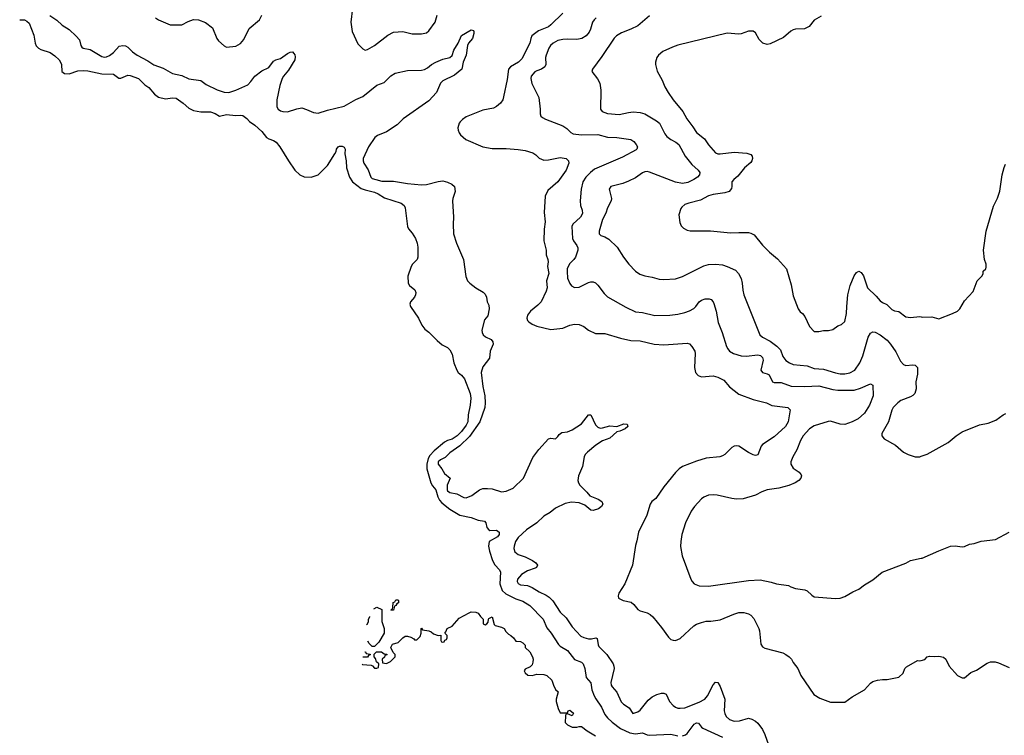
# Model space of a CAD drawing. Header units: inches. Extents: x 1771504 to 1971212, y 471788 to 643615.
# Tile 15 of 256: x 1822330 to 1830708, y 502042 to 508131. Entities that reach past the tile are written whole.
import ezdxf

# ---------------------------------------------------------------- set-up
doc = ezdxf.new("R2010")
doc.units = ezdxf.units.IN
doc.header["$MEASUREMENT"] = 0
doc.layers.add('B8520', color=7, linetype='Continuous')
doc.layers.add('B8530', color=7, linetype='Continuous')

msp = doc.modelspace()

# ---------------------------------------------------------------- linework, layer by layer
at = {"layer": 'B8520', "color": 5}
for points, elevation in [([(1825161.8, 508230), (1825146.4, 508110), (1825157.7, 508030), (1825206.3, 507926.3), (1825250, 507882), (1825270, 507870.4), (1825290, 507876), (1825349.6, 507910), (1825461.5, 507998.5), (1825510, 508023.2), (1825590, 508029.2), (1825670.2, 508010.2), (1825749.8, 508010.1), (1825790, 508018.8), (1825810, 508035.2), (1825864.2, 508110), (1825880.8, 508170)], 420), ([(1826950, 508185.4), (1826850, 508086.2), (1826830, 508071.3), (1826744.2, 508035.8), (1826687.8, 507992.2), (1826678.8, 507970), (1826671.4, 507930), (1826603.4, 507796.6), (1826573.7, 507770), (1826507.2, 507730), (1826489.4, 507710.6), (1826477.3, 507622.7), (1826446.6, 507473.4), (1826440.2, 507450), (1826420.2, 507419.8), (1826388.3, 507391.7), (1826362.6, 507377.4), (1826270, 507361.1), (1826130, 507303.5), (1826098.2, 507281.8), (1826078.4, 507261.6), (1826070.3, 507250), (1826058.7, 507210), (1826059.5, 507190), (1826067.9, 507167.9), (1826081.6, 507150), (1826126.7, 507110), (1826270.2, 507050.2), (1826350, 507034), (1826470, 507034.2), (1826570, 507027.6), (1826630, 507016.5), (1826697.1, 506997.1), (1826721.2, 506981.2), (1826750, 506953.4), (1826790, 506935.5), (1826830, 506937.6), (1826930, 506959.5), (1826981, 506950), (1826999.1, 506930), (1827003, 506910), (1826979.5, 506850), (1826910, 506751.5), (1826823.5, 506676.5), (1826802.3, 506630), (1826793.4, 506490), (1826800.9, 506410), (1826791.3, 506348.7), (1826789.1, 506250), (1826810.3, 506170), (1826809, 506130), (1826824, 506090), (1826826.7, 506070), (1826821.3, 506030), (1826831.4, 505970), (1826812.1, 505910), (1826818.8, 505850), (1826810, 505820.7), (1826766, 505730), (1826739.3, 505700.7), (1826676.5, 505650), (1826650, 505617), (1826644, 505590), (1826650.4, 505570), (1826660.8, 505560.8), (1826690, 505540.3), (1826730, 505522.3), (1826850, 505493.7), (1826950, 505507.4), (1827009.8, 505530.2), (1827050, 505538.9), (1827090, 505537.6), (1827130, 505519.5), (1827170, 505488.5), (1827230, 505459.5), (1827310, 505459.6), (1827440.9, 505420.9), (1827530, 505400.2), (1827610, 505397.6), (1827729.3, 505369.3), (1827810, 505363.6), (1828010, 505378.4), (1828030, 505373), (1828050, 505350.6), (1828075.2, 505310), (1828078.5, 505290), (1828071.7, 505170), (1828081.3, 505130), (1828103.4, 505103.4), (1828131.7, 505091.7), (1828230, 505100.3), (1828270, 505090.4), (1828322.3, 505062.3), (1828370, 505006.4), (1828450, 504945), (1828570, 504898), (1828683, 504870), (1828730, 504848), (1828864.7, 504830), (1828884.9, 504810), (1828867.6, 504710), (1828847.2, 504670), (1828750, 504580.5), (1828650, 504517.4), (1828639.1, 504500.9), (1828610, 504429.6), (1828590, 504421.6), (1828570.5, 504429.5), (1828530, 504447.1), (1828450, 504502.6), (1828430, 504506.3), (1828410, 504501.3), (1828390, 504489.7), (1828330, 504431.1), (1828310, 504418.7), (1828288.4, 504411.6), (1828170, 504398.9), (1828090, 504374.6), (1827970.6, 504330), (1827942, 504310), (1827910, 504277), (1827810, 504157), (1827742.6, 504057.4), (1827708.9, 504030), (1827693.1, 504010), (1827664.9, 503915), (1827595.8, 503770), (1827582.3, 503697.7), (1827570, 503658), (1827543, 503490), (1827478.4, 503330), (1827428.5, 503250), (1827423.1, 503230), (1827426, 503210), (1827463.8, 503190), (1827533.5, 503173.5), (1827555.3, 503155.3), (1827590, 503111.5), (1827610, 503100.3), (1827670, 503084.6), (1827694.9, 503070), (1827716.4, 503050), (1827790, 502960.5), (1827850, 502877.1), (1827870, 502858.4), (1827890, 502850.4), (1827910, 502848.5), (1827950, 502864.9), (1828066.6, 502973.4), (1828090, 502988.4), (1828130, 503003.1), (1828170, 503012), (1828210, 503012.4), (1828290, 503023.7), (1828406.9, 503073.1), (1828450, 503086), (1828490, 503087.9), (1828530, 503076.5), (1828550, 503064.2), (1828575.5, 503035.5), (1828619.6, 502950), (1828625.8, 502930), (1828637.1, 502817.1), (1828650, 502794.8), (1828670, 502784), (1828823.4, 502743.4), (1828850, 502730.7), (1828878, 502710), (1828898, 502690), (1828910, 502662), (1828950, 502611.3), (1828976.3, 502550), (1829088, 502388), (1829138, 502358), (1829230, 502324), (1829350, 502324), (1829411.9, 502368.1), (1829519, 502430), (1829570, 502486), (1829590, 502498.8), (1829630, 502511.3), (1829670, 502518), (1829710, 502518), (1829810, 502538), (1829848, 502570), (1829862, 502610), (1829876.5, 502623.5), (1829970, 502677.3), (1829990, 502674.8), (1830000, 502677.6)], 420), ([(1822330, 508130.7), (1822370, 508128.2), (1822390, 508119.3), (1822410, 508100.7), (1822450, 507998.8), (1822462.1, 507930), (1822470, 507909.2), (1822488.7, 507888.7), (1822510, 507875.8), (1822590, 507852), (1822630, 507823.1), (1822664.6, 507790), (1822678.6, 507770), (1822684.7, 507750), (1822689, 507689), (1822710, 507672.7), (1822750, 507670.4), (1822825.2, 507694.8), (1822870, 507699.3), (1822910, 507695.5), (1823029.5, 507669.5), (1823127.6, 507667.6), (1823173.8, 507633.8), (1823190, 507632.6), (1823250, 507657.8), (1823270, 507656.5), (1823340.5, 507630), (1823395.6, 507575.6), (1823430, 507554), (1823477.7, 507497.7), (1823510, 507471.3), (1823570, 507457.7), (1823630, 507466.5), (1823661.6, 507461.6), (1823721.5, 507421.5), (1823770, 507377.4), (1823810, 507357.8), (1823870, 507347.1), (1823952.7, 507347.3), (1823993.3, 507333.3), (1824030, 507310.4), (1824090, 507322.8), (1824170, 507315.8), (1824210, 507319.3), (1824230, 507314.4), (1824264, 507290), (1824285.4, 507265.4), (1824330, 507233.1), (1824390, 507180.3), (1824430, 507128.7), (1824450, 507116.9), (1824490, 507103.9), (1824511.7, 507090), (1824544.2, 507050), (1824615.8, 506930), (1824670.3, 506850), (1824712.7, 506810), (1824750, 506793.1), (1824810, 506792.2), (1824869.5, 506810.5), (1824950, 506890.7), (1825012.7, 506990), (1825022.7, 507010), (1825025.2, 507030), (1825039, 507050), (1825050, 507055.5), (1825074.4, 507054.4), (1825090, 507044.7), (1825098.8, 507030), (1825097.3, 506990), (1825107, 506930), (1825110.3, 506870), (1825136, 506790), (1825163.1, 506750), (1825235.3, 506695.3), (1825270, 506682.1), (1825350, 506663.8), (1825380.3, 506650), (1825434.7, 506614.7), (1825574.8, 506570), (1825602, 506550), (1825610.6, 506529.4), (1825630.5, 506370), (1825639.1, 506350), (1825670, 506315.5), (1825698.3, 506270), (1825713.1, 506230), (1825716.2, 506196.2), (1825718, 506110), (1825712.4, 506090), (1825673.4, 506050), (1825660.5, 506030), (1825632.3, 505947.7), (1825634.4, 505890), (1825645.5, 505870), (1825691.3, 505831.3), (1825699.5, 505810), (1825698.4, 505790), (1825690.4, 505770), (1825656.3, 505730), (1825648.5, 505711.5), (1825654.9, 505690), (1825723.8, 505590), (1825752.8, 505532.8), (1825777.5, 505497.5), (1825812.3, 505472.3), (1825881.7, 505401.7), (1825924.9, 505364.9), (1825970, 505340.7), (1825990, 505322.8), (1826010, 505284.7), (1826024, 505210), (1826048.5, 505150), (1826060.4, 505130), (1826090, 505106), (1826115.1, 505075.1), (1826162.7, 504950), (1826167.8, 504910), (1826164.2, 504850), (1826145.9, 504770), (1826142.3, 504710), (1826130, 504682), (1826090, 504626.9), (1826051.6, 504590), (1826010, 504561.3), (1825970, 504549.9), (1825944.4, 504535.7), (1825857.4, 504462.6), (1825818.6, 504421.4), (1825804.1, 504395.9), (1825793.8, 504350), (1825793.1, 504310), (1825829.5, 504189.5), (1825843.7, 504163.7), (1825870.9, 504130), (1825889, 504070), (1825902.1, 504042.1), (1825920.7, 504020.7), (1825990, 503966.5), (1826075.6, 503915.6), (1826170, 503896.5), (1826230, 503872.4), (1826285.1, 503865.1), (1826296.4, 503850), (1826304.4, 503810), (1826320.5, 503790), (1826330, 503785.3), (1826386.6, 503786.6), (1826410.4, 503770.4), (1826410.3, 503750), (1826395.3, 503730), (1826325.5, 503690), (1826319, 503650), (1826326.8, 503610), (1826353.2, 503530), (1826373.5, 503493.5), (1826411.4, 503450), (1826420.2, 503430), (1826415.8, 503330), (1826434.7, 503274.7), (1826465.6, 503245.6), (1826550, 503202.8), (1826610, 503184.1), (1826670, 503146), (1826784.7, 503030), (1826815.4, 502955.4), (1826852.1, 502910), (1826915.6, 502815.6), (1826930, 502801.5), (1826990, 502763.1), (1827050, 502687), (1827110, 502664.6), (1827125.7, 502650), (1827139.2, 502610), (1827150, 502534.8), (1827188.4, 502488.4), (1827199.2, 502430), (1827218.9, 502378.9), (1827232, 502352), (1827281.5, 502281.5), (1827310, 502220.3), (1827330, 502190.3), (1827370, 502152.8), (1827441.3, 502101.3), (1827522.8, 502062.8), (1827570, 502054.1), (1827630, 502062), (1827670, 502046.9), (1827690, 502044.2), (1827870, 502051.6), (1827930, 502038.5)], 360), ([(1822587.6, 508167.6), (1822646.2, 508126.2), (1822690, 508083.8), (1822750, 508046.7), (1822811.7, 507991.7), (1822838.2, 507958.2), (1822850.2, 507910.2), (1822857.8, 507897.8), (1822869.3, 507889.3), (1822930, 507877.7), (1823030, 507816.1), (1823050, 507812.2), (1823070, 507815.3), (1823093.3, 507826.7), (1823127.7, 507852.3), (1823176, 507904), (1823208.1, 507911.9), (1823230, 507907.2), (1823250, 507896.9), (1823290, 507857.6), (1823329.6, 507829.6), (1823420.3, 507780.3), (1823470, 507746.3), (1823550, 507717.2), (1823630, 507672.6), (1823710, 507655.6), (1823768.3, 507628.3), (1823870, 507613.6), (1823917.9, 507577.9), (1824010, 507534.5), (1824070, 507515.2), (1824110, 507511.3), (1824169.8, 507530.1), (1824270, 507577.2), (1824296.5, 507603.5), (1824329.4, 507650.6), (1824390, 507694.2), (1824450, 507723.8), (1824490, 507776.5), (1824510, 507787.9), (1824550, 507800.9), (1824610, 507844.2), (1824630, 507854), (1824650, 507856), (1824663.8, 507843.8), (1824670, 507831.3), (1824673.3, 507813.3), (1824670.1, 507790), (1824617.7, 507702.3), (1824573.2, 507650), (1824563.5, 507630), (1824544.6, 507570), (1824518.8, 507450), (1824517.6, 507390), (1824530, 507369.2), (1824550, 507356.2), (1824570, 507350.2), (1824610, 507347.9), (1824687, 507373), (1824730, 507379.6), (1824770, 507367.9), (1824830, 507340.3), (1824870, 507334.3), (1824950, 507359.7), (1825090, 507394.2), (1825190, 507452.1), (1825250, 507476.1), (1825370, 507573.7), (1825430, 507595), (1825487.7, 507652.3), (1825525.1, 507674.9), (1825630, 507697), (1825750, 507701.6), (1825773.3, 507706.7), (1825800, 507720), (1825835.1, 507750), (1825869.8, 507770), (1825930, 507794.6), (1825989.8, 507810.2), (1826010, 507827.3), (1826023.5, 507870), (1826060.8, 507930), (1826090, 507996.5), (1826170, 508044), (1826190, 508038), (1826194.8, 508030), (1826193.4, 508013.4), (1826182.4, 507970), (1826149.3, 507930.7), (1826139.7, 507910), (1826130.2, 507830), (1826103.8, 507770), (1826090.9, 507709.1), (1826030, 507658.2), (1825929, 507610), (1825910, 507589.6), (1825877.4, 507510), (1825810, 507439.3), (1825592.9, 507287.1), (1825542.8, 507237.2), (1825450, 507175.9), (1825374.8, 507145.2), (1825351.2, 507128.8), (1825297.6, 507050), (1825252.1, 506950), (1825251.5, 506930), (1825259.5, 506910), (1825294.6, 506854.6), (1825318.6, 506790), (1825330, 506780.2), (1825361.6, 506770), (1825410, 506758), (1825510, 506757.7), (1825630, 506736.3), (1825750, 506725), (1825790, 506729.4), (1825890, 506754.6), (1825930, 506759.3), (1825970, 506749.2), (1826006.7, 506730), (1826028.9, 506710), (1826035.6, 506670), (1826014, 506610), (1826011.7, 506590), (1826022.4, 506450), (1826017.6, 506390), (1826020.4, 506310), (1826047, 506230), (1826104.9, 506090), (1826125.2, 505945.2), (1826138.8, 505910), (1826158.8, 505890), (1826210.8, 505850), (1826272.1, 505812.1), (1826290, 505794.8), (1826300.5, 505770), (1826308.2, 505730), (1826322.6, 505702.6), (1826324.7, 505670), (1826313.2, 505610), (1826283.8, 505576.2), (1826262.8, 505490), (1826264.7, 505470), (1826273.4, 505450), (1826292.7, 505432.7), (1826340.2, 505410), (1826354.5, 505390), (1826358, 505370), (1826334, 505310), (1826327.6, 505250), (1826270, 505176.9), (1826255.1, 505130), (1826269.6, 505010), (1826286.4, 504930), (1826290.1, 504870), (1826287.1, 504830), (1826244, 504710), (1826156, 504584), (1826076.1, 504503.9), (1825990, 504446.2), (1825950, 504405.6), (1825910, 504385.8), (1825892, 504370), (1825891, 504350), (1825921.6, 504310), (1825943.8, 504270), (1825991.8, 504230), (1825965.9, 504170), (1825965.9, 504130), (1825970, 504121.8), (1825990, 504107.1), (1826050, 504097.3), (1826110, 504066.4), (1826130, 504063.8), (1826177.2, 504082.8), (1826240.9, 504130), (1826270, 504141.3), (1826310, 504143.1), (1826350, 504138.9), (1826430, 504114.9), (1826470, 504120.3), (1826530, 504144.2), (1826615.3, 504230), (1826695.1, 504404.9), (1826747.4, 504472.6), (1826830, 504564.9), (1826850, 504570.7), (1826890, 504565.5), (1826910, 504584), (1826918.9, 504601.1), (1826942, 504618), (1826990, 504625), (1827030, 504641.2), (1827110, 504691.6), (1827170, 504768), (1827190, 504767.3), (1827230, 504683.1), (1827250, 504663.9), (1827270, 504656.2), (1827290, 504656.9), (1827350, 504675.8), (1827410, 504668), (1827471.5, 504691.5), (1827498, 504690), (1827504.7, 504670), (1827480.7, 504650), (1827436, 504630), (1827410, 504624.4), (1827350, 504569.8), (1827290, 504546.6), (1827233.1, 504510), (1827161.3, 504450), (1827142.4, 504430), (1827134, 504410), (1827119.7, 504330), (1827084.9, 504250), (1827080.3, 504210), (1827084.6, 504190), (1827096.5, 504170), (1827156.4, 504110), (1827179.9, 504079.9), (1827250.7, 504050), (1827283, 504030), (1827290.3, 504010), (1827280.4, 503990), (1827255.5, 503970), (1827210, 503954), (1827190, 503958), (1827139, 503999), (1827090, 504020.9), (1827026.3, 504026.3), (1826970, 504015.6), (1826890, 503973.8), (1826842.2, 503937.8), (1826790, 503907.2), (1826729.7, 503850.3), (1826641.3, 503790), (1826570, 503726.3), (1826549.2, 503690), (1826537.4, 503650), (1826535.8, 503630), (1826543.6, 503603.6), (1826570, 503581.1), (1826630, 503561.8), (1826692.4, 503530), (1826720.4, 503510), (1826734.9, 503490), (1826728, 503470), (1826716.7, 503463.3), (1826650, 503440.3), (1826599, 503410), (1826566.9, 503370), (1826562.3, 503350), (1826572.4, 503332.4), (1826590, 503323.5), (1826650, 503315.9), (1826690, 503300.8), (1826750, 503262.1), (1826810, 503234.8), (1826836.4, 503216.4), (1826866.4, 503186.4), (1826928.6, 503088.6), (1826980.5, 503040.5), (1827030, 502966), (1827105.1, 502885.1), (1827130, 502873.2), (1827170, 502864), (1827196.1, 502863.9), (1827231.2, 502871.2), (1827244.7, 502864.7), (1827251, 502811), (1827257.8, 502797.8), (1827325.8, 502730), (1827378.3, 502650), (1827384.9, 502630), (1827387.7, 502610), (1827360.8, 502490), (1827362.7, 502470), (1827370, 502453.4), (1827411.3, 502410), (1827446.4, 502326.4), (1827466.7, 502306.7), (1827516.8, 502276.8), (1827548.1, 502228.1), (1827590, 502241.2), (1827610, 502257.2), (1827678.4, 502341.6), (1827710, 502370.3), (1827750, 502390.3), (1827790, 502400.3), (1827810, 502399.5), (1827831.2, 502391.2), (1827858.9, 502330), (1827890, 502295.8), (1827910, 502282.4), (1827930, 502274), (1827950, 502271.8), (1827990, 502276.1), (1828110, 502324.1), (1828159.8, 502350), (1828183.5, 502376.5), (1828230, 502470.4), (1828250, 502494.9), (1828270, 502490.5), (1828290, 502457.3), (1828329.3, 502350), (1828325.2, 502250), (1828328.3, 502228.3), (1828341.9, 502201.9), (1828370, 502177.8), (1828410, 502163.5), (1828455.7, 502164.3), (1828530, 502188.9), (1828560.7, 502180.7), (1828590, 502163.7), (1828610, 502144.9), (1828650, 502090.3), (1828671, 502050), (1828701.9, 501961.9)], 380), ([(1823486.4, 508146.4), (1823510.4, 508130), (1823610, 508086.7), (1823710, 508087.4), (1823764.1, 508115.9), (1823810, 508132.4), (1823850, 508129.1), (1823910, 508107.4), (1823970, 508062.4), (1824007.2, 507970), (1824020.7, 507950), (1824070, 507907.4), (1824090, 507895.6), (1824170, 507905.3), (1824210, 507927.4), (1824237.9, 507962.1), (1824283.8, 508056.2), (1824369.8, 508130), (1824389.9, 508170)], 420), ([(1827234.5, 508145.5), (1827217, 508130), (1827204.2, 508110), (1827187.2, 508050), (1827174.8, 508025.2), (1827150, 507993.6), (1827114, 507970), (1827070, 507962), (1826990, 507965), (1826950, 507961.2), (1826910, 507952.5), (1826868.9, 507931.1), (1826845.5, 507910), (1826831.5, 507888.5), (1826809.5, 507830), (1826803, 507810), (1826806.4, 507750), (1826796.8, 507730), (1826770, 507709.9), (1826730, 507696.5), (1826713.7, 507686.3), (1826682.7, 507650), (1826678.5, 507630), (1826688.4, 507588.4), (1826746, 507470), (1826757.3, 507370), (1826757.3, 507330), (1826762.8, 507310), (1826778, 507298), (1826803.8, 507283.8), (1826950, 507226.7), (1826984.2, 507204.2), (1827019.3, 507170), (1827040.2, 507160.2), (1827110, 507150.2), (1827250, 507153.6), (1827330, 507130.2), (1827410, 507127.4), (1827510, 507114.6), (1827530.2, 507110.2), (1827554.3, 507094.3), (1827576.4, 507070), (1827586, 507050), (1827582, 507030), (1827575.2, 507024.7), (1827459.5, 506960.5), (1827221.1, 506858.9), (1827185.8, 506830), (1827148, 506790), (1827121.3, 506750), (1827107.9, 506690), (1827098.9, 506590), (1827102.3, 506550), (1827116.9, 506510), (1827117.8, 506482.2), (1827102.6, 506450), (1827037.6, 506390), (1827027.6, 506370), (1827034.7, 506270), (1827042, 506250), (1827070.2, 506210), (1827078, 506190), (1827078.9, 506170), (1827060.2, 506110), (1827046, 506090), (1827007.1, 506052.9), (1826989.5, 506010), (1826987.1, 505987.1), (1826991.8, 505931.8), (1827010, 505886), (1827025.5, 505865.5), (1827050, 505853), (1827090, 505855.3), (1827170, 505893.7), (1827190, 505900.3), (1827210, 505899.5), (1827230, 505890.4), (1827250, 505872.7), (1827302, 505802), (1827332.7, 505772.8), (1827486.1, 505686.1), (1827570, 505645.3), (1827630, 505638), (1827734.4, 505614.4), (1827862.8, 505617.2), (1827930, 505624.6), (1827990, 505638.9), (1828030, 505653.1), (1828066.1, 505673.9), (1828083, 505690), (1828111.5, 505730), (1828130, 505745.7), (1828163.3, 505756.7), (1828196.5, 505756.5), (1828212.4, 505750), (1828230, 505730.4), (1828235.8, 505715.8), (1828255.5, 505650), (1828273, 505553), (1828308.2, 505468.2), (1828344.2, 505350), (1828354, 505330), (1828370.4, 505310), (1828403, 505290), (1828470, 505271.9), (1828510, 505268.6), (1828610, 505279), (1828634.5, 505274.5), (1828650, 505257.3), (1828654.6, 505234.6), (1828635.3, 505150), (1828649.2, 505129.2), (1828690, 505118.3), (1828707.9, 505107.9), (1828734, 505050), (1828750, 505043.1), (1828810, 505043), (1828893.3, 505013.3), (1829010, 505010.1), (1829130, 505014.9), (1829250, 504983.9), (1829290, 504978.2), (1829430, 504979.7), (1829483.6, 504996.4), (1829570, 505033.4), (1829590, 505022), (1829592, 504930), (1829559.6, 504850), (1829517.1, 504782.9), (1829464.1, 504735.9), (1829414, 504710), (1829350, 504687.4), (1829310, 504689.7), (1829230, 504713.8), (1829210, 504711.6), (1829090, 504675.7), (1829050, 504648.9), (1828996.9, 504590), (1828974.4, 504550), (1828942.7, 504470), (1828907.6, 504410), (1828891.8, 504370), (1828890.4, 504350), (1828910, 504316.3), (1828961.7, 504281.7), (1828978.8, 504258.8), (1828982, 504250), (1828976.3, 504230), (1828960.7, 504210), (1828927.3, 504190), (1828873, 504167), (1828790, 504146), (1828689, 504131), (1828645.5, 504114.5), (1828590, 504084.5), (1828486.2, 504053.8), (1828430, 504051.6), (1828390, 504055.6), (1828265.3, 504085.3), (1828230, 504088), (1828190, 504084.2), (1828150, 504067.6), (1828130, 504053.6), (1828070.4, 503990), (1828042.4, 503950), (1827994.4, 503850), (1827964.4, 503750), (1827954.4, 503690), (1827952.8, 503647.2), (1827966, 503570), (1828039.1, 503370), (1828050.7, 503350), (1828070, 503330.7), (1828112.5, 503312.5), (1828190, 503311.8), (1828530, 503359.5), (1828630, 503365.3), (1828725.1, 503345.1), (1828770, 503330.6), (1828870, 503316.3), (1828890, 503304), (1828932, 503290), (1829010, 503279.3), (1829030, 503272.4), (1829070, 503233), (1829090, 503219.3), (1829270, 503205.5), (1829310, 503208.2), (1829350, 503223), (1829418, 503262), (1829470, 503284), (1829518.9, 503321.1), (1829590, 503364), (1829669, 503430), (1829870, 503508), (1829910, 503528), (1830000, 503548.2)], 440), ([(1827690, 508164.4), (1827590, 508078.2), (1827530.9, 508049.1), (1827450, 508019.7), (1827407, 507993), (1827387.2, 507972.8), (1827282.8, 507817.2), (1827202.8, 507710), (1827198.8, 507690), (1827247.3, 507627.3), (1827266.4, 507590), (1827274, 507530), (1827270.4, 507370.4), (1827284.9, 507350), (1827330, 507332.8), (1827430, 507324.7), (1827510, 507342.3), (1827550, 507346.5), (1827610, 507340.8), (1827650, 507329), (1827748, 507270), (1827773.4, 507250), (1827820.5, 507160.5), (1827837.4, 507137.4), (1827870, 507111.4), (1827913.4, 507090), (1827939.3, 507070), (1827991.4, 506970), (1828050, 506899.5), (1828103, 506850), (1828117.1, 506830), (1828114.4, 506810), (1828095.8, 506790), (1828064.9, 506770), (1828014.6, 506745.4), (1827970, 506738.3), (1827910, 506747.9), (1827690, 506834), (1827670, 506838.2), (1827650, 506836), (1827630, 506828.3), (1827570, 506785.1), (1827510, 506755.6), (1827462.2, 506737.8), (1827359.1, 506710), (1827344.4, 506690), (1827364.2, 506610), (1827362.6, 506590), (1827332.7, 506530), (1827316.8, 506483.2), (1827288.8, 506430), (1827261.6, 506330), (1827260.7, 506310), (1827275.5, 506295.5), (1827310, 506283), (1827342.3, 506262.3), (1827414.7, 506194.7), (1827468.2, 506110), (1827513, 506050), (1827570, 505990.5), (1827606.9, 505966.9), (1827650, 505950.3), (1827710, 505940.3), (1827770, 505923.7), (1827810, 505919.5), (1827910, 505927.2), (1827970, 505944.6), (1828150, 506037.6), (1828190, 506048), (1828250, 506050.3), (1828310, 506044.6), (1828350, 506031.8), (1828419.2, 505999.2), (1828447, 505970), (1828467.4, 505930), (1828478, 505890), (1828482, 505830), (1828490.4, 505790), (1828626.7, 505450), (1828650.4, 505430), (1828716.5, 505396.5), (1828772.6, 505352.6), (1828802.5, 505322.5), (1828824.5, 505264.5), (1828850, 505230.4), (1828879.1, 505210), (1828910, 505196.9), (1829030, 505186), (1829090, 505163.9), (1829170, 505156.8), (1829270, 505125.3), (1829310, 505118.6), (1829350, 505116.6), (1829394.5, 505125.5), (1829436.8, 505150), (1829478.1, 505210), (1829503.8, 505270), (1829549, 505430), (1829570, 505464.2), (1829590, 505475.8), (1829610, 505473.4), (1829650.4, 505450), (1829710, 505403.6), (1829739.7, 505370), (1829784.3, 505304.3), (1829824.8, 505224.8), (1829850, 505196.4), (1829870, 505188.8), (1829930, 505193.1), (1829950, 505190.3), (1829970.3, 505170), (1829970, 505115.3), (1829954.2, 505050), (1829958.5, 504990), (1829946.5, 504950), (1829930, 504932.4), (1829910, 504920.8), (1829827, 504890), (1829800.3, 504870), (1829761.5, 504830), (1829750, 504809.3), (1829722.2, 504710), (1829666.7, 504610), (1829665.5, 504590), (1829685.1, 504565.1), (1829780.7, 504510), (1829850, 504450.5), (1829890.3, 504430.4), (1829950, 504410.5), (1829990, 504412.4), (1830000, 504416.1)], 460), ([(1829150, 508159.7), (1829090, 508125.6), (1829046.7, 508073.3), (1829007.9, 508052.1), (1828930.2, 508049.8), (1828910, 508044.4), (1828890, 508032.4), (1828830, 507979.8), (1828714.2, 507925.8), (1828690, 507920.9), (1828651.7, 507931.7), (1828622.4, 507962.4), (1828590, 508019.5), (1828570, 508032.2), (1828530, 508032), (1828470, 508011.1), (1828448, 508008), (1828350, 508015.1), (1827930, 507914.7), (1827883.5, 507896.5), (1827801.4, 507858.6), (1827764, 507830), (1827750.7, 507810), (1827740.7, 507770), (1827739.1, 507750), (1827753.8, 507693.8), (1827797.5, 507617.5), (1827819.9, 507559.9), (1827848.5, 507510), (1827889.2, 507449.2), (1827971.6, 507350), (1828006.1, 507286.1), (1828058.7, 507218.7), (1828089.2, 507170), (1828156.6, 507116.6), (1828190, 507066.7), (1828250, 506998.4), (1828270, 506990.3), (1828289.3, 506989.3), (1828410, 507003), (1828516, 506996), (1828550, 506984.4), (1828562, 506970), (1828565.7, 506950), (1828560.3, 506930), (1828550, 506915.6), (1828496.5, 506870), (1828440.6, 506799.4), (1828406, 506770), (1828390.5, 506750), (1828390.6, 506710), (1828386.2, 506693.8), (1828366.8, 506670), (1828330, 506658), (1828230, 506643), (1828190, 506632.6), (1828123.9, 506596.1), (1828022, 506570), (1827990, 506557.2), (1827963.5, 506536.5), (1827955.3, 506524.7), (1827938, 506470), (1827945.4, 506405.4), (1827956.9, 506376.9), (1827976.9, 506356.9), (1828010, 506341), (1828035.3, 506335.3), (1828206.8, 506333.2), (1828376.7, 506316.7), (1828450, 506321.3), (1828530, 506319.5), (1828550, 506315.3), (1828579.7, 506299.7), (1828650, 506213.4), (1828710, 506154), (1828777.3, 506097.3), (1828854.8, 506010), (1828895.2, 505875.2), (1828910, 505782), (1828954.8, 505670), (1828970, 505646), (1828991.3, 505630), (1829010, 505604.7), (1829050, 505520.7), (1829090, 505478), (1829130, 505477.1), (1829170, 505486.8), (1829212.9, 505487.1), (1829250, 505496), (1829290, 505524.7), (1829323.1, 505536.9), (1829350, 505562), (1829366, 505630), (1829367, 505690), (1829377, 505790), (1829395.8, 505870), (1829430, 505951), (1829450, 505981), (1829470, 505990.5), (1829490, 505981), (1829510, 505951), (1829543.8, 505850), (1829617.7, 505777.8), (1829650, 505737.6), (1829670, 505723.1), (1829706.7, 505706.7), (1829750, 505664), (1829773.7, 505653.7), (1829810, 505646.8), (1829870, 505603), (1829910, 505595.5), (1829990, 505604), (1830000, 505602.3)], 480), ([(1825244.5, 502645.9), (1825245.4, 502645.4), (1825319.6, 502639.6), (1825332.7, 502632.7), (1825350, 502614), (1825370, 502614), (1825382, 502618), (1825386, 502650), (1825367.3, 502667.3), (1825356.4, 502696.4), (1825346, 502710), (1825347.3, 502732.7), (1825367.3, 502752.7), (1825407.3, 502752.7), (1825430, 502734), (1825452.7, 502732.7), (1825452.7, 502727.3), (1825438, 502722), (1825432.7, 502707.3), (1825414, 502690), (1825418, 502658), (1825450, 502654), (1825486, 502670), (1825526, 502710), (1825526, 502730), (1825507.3, 502747.3), (1825488, 502790), (1825502, 502818), (1825550, 502832), (1825588.9, 502871.1), (1825610, 502884.7), (1825630, 502884.7), (1825656.9, 502876.9), (1825683.6, 502863.6), (1825690, 502854), (1825710, 502854), (1825736.4, 502883.6), (1825746, 502910), (1825746, 502950), (1825750, 502954), (1825758, 502938), (1825810, 502932), (1825830, 502922), (1825850, 502904.7), (1825890, 502892), (1825912.7, 502892.7), (1825914, 502850), (1825918, 502838), (1825930, 502834), (1825942, 502838), (1825947.3, 502852.7), (1825962, 502858), (1825966, 502870), (1825966, 502890), (1825946, 502910), (1825956.4, 502923.6), (1825966, 502950), (1826010, 502972), (1826070, 503038), (1826154.6, 503085.4), (1826170, 503091.3), (1826210, 503091), (1826230, 503082), (1826251.6, 503051.6), (1826274, 503030), (1826274, 502990), (1826290, 502982), (1826306, 502990), (1826316.4, 503003.6), (1826318, 503030), (1826323.1, 503036.9), (1826350.8, 503050.8), (1826366, 502986), (1826376, 502976), (1826430, 502961), (1826452, 502950), (1826466.4, 502926.4), (1826490, 502902), (1826510, 502892), (1826531.1, 502871.1), (1826550, 502842), (1826590, 502838.8), (1826611, 502830), (1826631, 502810), (1826632, 502790), (1826670, 502751.3), (1826693.4, 502710), (1826698, 502690), (1826696.7, 502663.3), (1826690, 502642), (1826674.4, 502625.6), (1826630, 502606), (1826622, 502590), (1826630, 502574), (1826652.7, 502552.7), (1826690, 502552), (1826730, 502561), (1826790, 502559.1), (1826814.8, 502550), (1826858.8, 502510), (1826871, 502470), (1826890, 502432), (1826910.5, 502410.5), (1826894.8, 502350), (1826894.8, 502330), (1826910.9, 502270.9), (1826930, 502234), (1826990, 502234), (1826998, 502250), (1827010, 502256), (1827042, 502230), (1827030, 502208.7), (1826990, 502226), (1826978, 502222), (1826972.7, 502207.3), (1826971.6, 502151.6), (1826992, 502130), (1827030, 502111.3), (1827070, 502111.3), (1827090, 502118), (1827110, 502116), (1827159.5, 502079.5), (1827230, 502036.5)], 340), ([(1825343.9, 503118.5), (1825370, 503131.3), (1825411.1, 503111.1), (1825412, 503010), (1825431.3, 502950), (1825432, 502910), (1825385.4, 502834.6), (1825350, 502798), (1825330, 502798), (1825303.1, 502823.1), (1825291.8, 502842.9)], 340), ([(1825281.6, 502984), (1825288, 502990), (1825298, 503010), (1825298, 503030), (1825308, 503050), (1825308, 503054)], 340), ([(1825266.7, 502751.8), (1825271.6, 502751.6), (1825278, 502738), (1825312.7, 502732.7), (1825312.7, 502727.3), (1825298, 502722), (1825290, 502706), (1825249.9, 502706.1)], 340), ([(1827970, 502037.7), (1827994.2, 502045.8), (1828010, 502058), (1828070, 502136), (1828090, 502148.4), (1828104.4, 502144.4), (1828130, 502110.4), (1828141.8, 502101.8), (1828310, 502027.2)], 360)]:
    msp.add_lwpolyline(points, dxfattribs=dict(at, elevation=elevation))
at = {"layer": 'B8520', "color": 5, "elevation": 340}
msp.add_lwpolyline([(1825490, 503106), (1825488, 503110), (1825502, 503118), (1825506, 503130), (1825508.4, 503171.6), (1825522, 503178), (1825530, 503194), (1825550, 503194), (1825554, 503190), (1825554, 503170), (1825538, 503162), (1825530, 503146), (1825518, 503142), (1825510, 503106)], close=True, dxfattribs=at)
at = {"layer": 'B8530', "color": 5}
for points, elevation in [([(1830000, 505602.3), (1830010, 505600.7), (1830090, 505602.8), (1830150, 505586), (1830268, 505630), (1830309.3, 505650.7), (1830329.4, 505670.6), (1830370, 505738), (1830443.1, 505816.9), (1830475.3, 505910), (1830518, 505950), (1830528, 505970), (1830528.7, 505990), (1830549, 506011), (1830554.6, 506025.4), (1830554, 506050), (1830539, 506090), (1830529.2, 506170), (1830552.7, 506330), (1830615.8, 506544.2), (1830650, 506611), (1830670, 506671.3), (1830689.7, 506810), (1830706.2, 506873.8), (1830718.9, 506901.1)], 480), ([(1830000, 504416.1), (1830050, 504434.4), (1830230, 504534), (1830297, 504590), (1830350, 504624.4), (1830495.9, 504684.1), (1830570, 504698.8), (1830636.5, 504723.5), (1830698, 504770), (1830720.9, 504779.1)], 460), ([(1830000, 503548.2), (1830010, 503550.4), (1830150, 503612.7), (1830249.7, 503650.4), (1830290, 503652.7), (1830350, 503645.5), (1830370, 503647.7), (1830412.3, 503667.7), (1830450, 503674.8), (1830510, 503694.8), (1830632.1, 503707.9), (1830750, 503770.5)], 440), ([(1830000, 502677.6), (1830030, 502686), (1830050, 502711), (1830070, 502716), (1830111.1, 502711.1), (1830150, 502714.8), (1830190, 502706), (1830210.7, 502690.7), (1830238, 502630), (1830310, 502552), (1830350, 502532), (1830370, 502532), (1830423.7, 502576.3), (1830470, 502594.9), (1830563, 502657), (1830590, 502666.9), (1830630, 502666), (1830658.6, 502658.6), (1830750, 502620.2)], 420)]:
    msp.add_lwpolyline(points, dxfattribs=dict(at, elevation=elevation))

doc.saveas('drawing.dxf')
